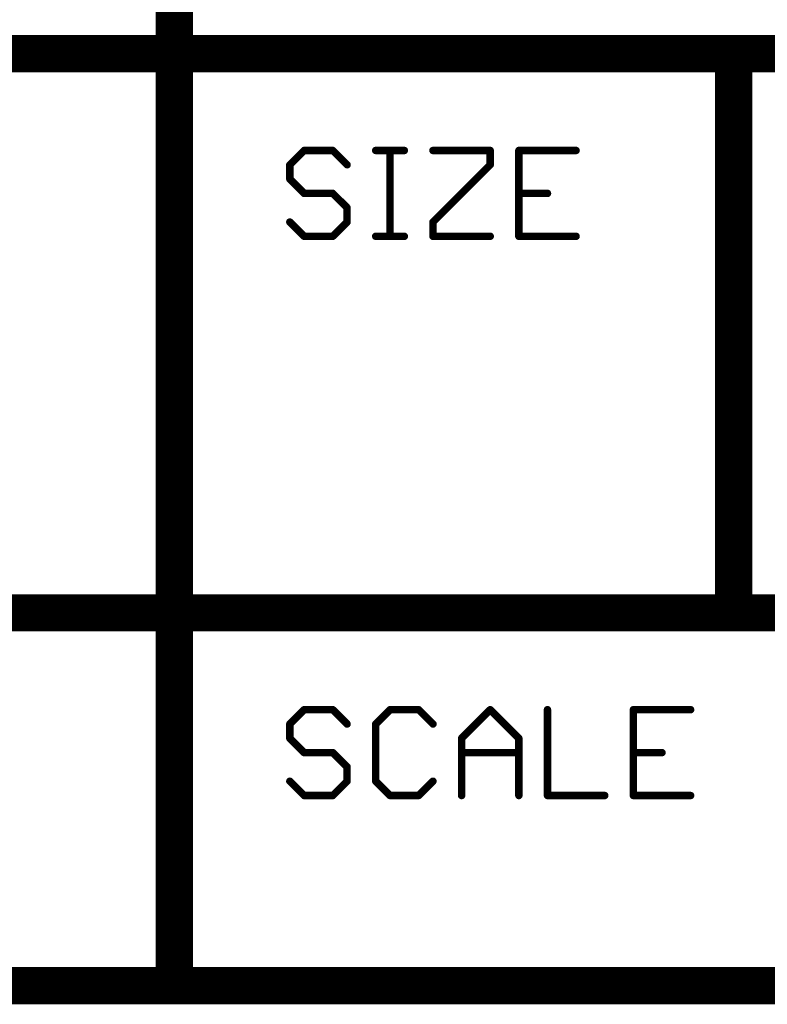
# Model space of a CAD drawing. Extents: x -1.6 to 9, y -2.8 to 5.2.
# Tile 53 of 197: x 6.262 to 6.663, y -2.81 to -2.282. Entities that reach past the tile are written whole.
import ezdxf

# ---------------------------------------------------------------- set-up
doc = ezdxf.new("R2010")
doc.units = 0
doc.layers.get('0').update_dxf_attribs({"linetype": 'CONTINUOUS'})
doc.layers.add('dfn6-15-57-c_document', color=1, linetype='CONTINUOUS')

# ---------------------------------------------------------------- blocks, each defined once
blk = doc.blocks.new('D31')
at = {"const_width": 0.005}
blk.add_lwpolyline([(-0.0025, 0, 1), (0.0025, 0, 1)], format="xyb", close=True, dxfattribs=at)
blk = doc.blocks.new('D32')
at = {"const_width": 0.001}
blk.add_lwpolyline([(-0.0005, 0, 1), (0.0005, 0, 1)], format="xyb", close=True, dxfattribs=at)
blk = doc.blocks.new('D33')
at = {"const_width": 0.01}
blk.add_lwpolyline([(-0.005, 0, 1), (0.005, 0, 1)], format="xyb", close=True, dxfattribs=at)
blk = doc.blocks.new('D34')
at = {"const_width": 0.002}
blk.add_lwpolyline([(-0.001, 0, 1), (0.001, 0, 1)], format="xyb", close=True, dxfattribs=at)

msp = doc.modelspace()

# ---------------------------------------------------------------- linework, layer by layer
at = {"layer": 'dfn6-15-57-c_document', "color": 1}
for points, const_width in [([(6.345, -2.3), (6.345, -2)], 0.02), ([(4.545, -2.3), (6.345, -2.3)], 0.02), ([(6.345, -2.3), (6.645, -2.3)], 0.02), ([(6.345, -2.6), (6.345, -2.3)], 0.02), ([(6.345, -2.295), (6.345, -2.295)], 0.01), ([(6.345, -2.295), (6.345, -2.295)], 0.01), ([(6.645, -2.3), (7.045, -2.3)], 0.02), ([(6.645, -2.6), (6.645, -2.3)], 0.02), ([(6.645, -2.295), (6.645, -2.295)], 0.01), ([(6.645, -2.295), (6.645, -2.295)], 0.01), ([(6.34, -2.3), (6.34, -2.3)], 0.01), ([(6.34, -2.3), (6.34, -2.3)], 0.01), ([(6.35, -2.3), (6.35, -2.3)], 0.01), ([(6.35, -2.3), (6.35, -2.3)], 0.01), ([(6.65, -2.3), (6.65, -2.3)], 0.01), ([(6.65, -2.3), (6.65, -2.3)], 0.01), ([(6.345, -2.305), (6.345, -2.305)], 0.01), ([(6.345, -2.305), (6.345, -2.305)], 0.01), ([(6.645, -2.305), (6.645, -2.305)], 0.01), ([(6.645, -2.305), (6.645, -2.305)], 0.01), ([(6.407, -2.359634), (6.414673, -2.351961)], 0.004), ([(6.414673, -2.351961), (6.43002, -2.351961)], 0.004), ([(6.414673, -2.350961), (6.414673, -2.350961)], 0.002), ([(6.414673, -2.350961), (6.414673, -2.350961)], 0.002), ([(6.43002, -2.351961), (6.437693, -2.359634)], 0.004), ([(6.430727, -2.351254), (6.430727, -2.351254)], 0.002), ([(6.430727, -2.351254), (6.430727, -2.351254)], 0.002), ([(6.453039, -2.351961), (6.468386, -2.351961)], 0.004), ([(6.453039, -2.350961), (6.453039, -2.350961)], 0.002), ([(6.453039, -2.350961), (6.453039, -2.350961)], 0.002), ([(6.460712, -2.398), (6.460712, -2.351961)], 0.004), ([(6.483732, -2.351961), (6.514425, -2.351961)], 0.004), ([(6.483732, -2.350961), (6.483732, -2.350961)], 0.002), ([(6.483732, -2.350961), (6.483732, -2.350961)], 0.002), ([(6.514425, -2.359634), (6.514425, -2.351961)], 0.004), ([(6.529771, -2.351961), (6.560464, -2.351961)], 0.004), ([(6.529771, -2.398), (6.529771, -2.351961)], 0.004), ([(6.529771, -2.350961), (6.529771, -2.350961)], 0.002), ([(6.529771, -2.350961), (6.529771, -2.350961)], 0.002), ([(6.41538, -2.352668), (6.41538, -2.352668)], 0.002), ([(6.41538, -2.352668), (6.41538, -2.352668)], 0.002), ([(6.43002, -2.352961), (6.43002, -2.352961)], 0.002), ([(6.43002, -2.352961), (6.43002, -2.352961)], 0.002), ([(6.461712, -2.351961), (6.461712, -2.351961)], 0.002), ([(6.461712, -2.351961), (6.461712, -2.351961)], 0.002), ([(6.468386, -2.352961), (6.468386, -2.352961)], 0.002), ([(6.468386, -2.352961), (6.468386, -2.352961)], 0.002), ([(6.514425, -2.352961), (6.514425, -2.352961)], 0.002), ([(6.514425, -2.352961), (6.514425, -2.352961)], 0.002), ([(6.515425, -2.351961), (6.515425, -2.351961)], 0.002), ([(6.515425, -2.351961), (6.515425, -2.351961)], 0.002), ([(6.530771, -2.351961), (6.530771, -2.351961)], 0.002), ([(6.530771, -2.351961), (6.530771, -2.351961)], 0.002), ([(6.560464, -2.352961), (6.560464, -2.352961)], 0.002), ([(6.560464, -2.352961), (6.560464, -2.352961)], 0.002), ([(6.407, -2.367307), (6.407, -2.359634)], 0.004), ([(6.406293, -2.358927), (6.406293, -2.358927)], 0.002), ([(6.406293, -2.358927), (6.406293, -2.358927)], 0.002), ([(6.408, -2.359634), (6.408, -2.359634)], 0.002), ([(6.408, -2.359634), (6.408, -2.359634)], 0.002), ([(6.436986, -2.360341), (6.436986, -2.360341)], 0.002), ([(6.436986, -2.360341), (6.436986, -2.360341)], 0.002), ([(6.483732, -2.390327), (6.514425, -2.359634)], 0.004), ([(6.513425, -2.359634), (6.513425, -2.359634)], 0.002), ([(6.513425, -2.359634), (6.513425, -2.359634)], 0.002), ([(6.515132, -2.360341), (6.515132, -2.360341)], 0.002), ([(6.515132, -2.360341), (6.515132, -2.360341)], 0.002), ([(6.407, -2.367307), (6.414673, -2.37498)], 0.004), ([(6.406, -2.367307), (6.406, -2.367307)], 0.002), ([(6.406, -2.367307), (6.406, -2.367307)], 0.002), ([(6.407707, -2.3666), (6.407707, -2.3666)], 0.002), ([(6.407707, -2.3666), (6.407707, -2.3666)], 0.002), ([(6.414673, -2.37498), (6.43002, -2.37498)], 0.004), ([(6.413966, -2.375688), (6.413966, -2.375688)], 0.002), ([(6.413966, -2.375688), (6.413966, -2.375688)], 0.002), ([(6.414673, -2.37398), (6.414673, -2.37398)], 0.002), ([(6.414673, -2.37398), (6.414673, -2.37398)], 0.002), ([(6.43002, -2.37498), (6.437693, -2.382654)], 0.004), ([(6.43002, -2.37598), (6.43002, -2.37598)], 0.002), ([(6.43002, -2.37598), (6.43002, -2.37598)], 0.002), ([(6.430727, -2.374273), (6.430727, -2.374273)], 0.002), ([(6.430727, -2.374273), (6.430727, -2.374273)], 0.002), ([(6.529771, -2.37498), (6.545118, -2.37498)], 0.004), ([(6.529771, -2.37398), (6.529771, -2.37398)], 0.002), ([(6.529771, -2.37398), (6.529771, -2.37398)], 0.002), ([(6.545118, -2.37598), (6.545118, -2.37598)], 0.002), ([(6.545118, -2.37598), (6.545118, -2.37598)], 0.002), ([(6.437693, -2.390327), (6.437693, -2.382654)], 0.004), ([(6.438693, -2.382654), (6.438693, -2.382654)], 0.002), ([(6.438693, -2.382654), (6.438693, -2.382654)], 0.002), ([(6.436986, -2.383361), (6.436986, -2.383361)], 0.002), ([(6.436986, -2.383361), (6.436986, -2.383361)], 0.002), ([(6.407, -2.390327), (6.414673, -2.398)], 0.004), ([(6.407707, -2.38962), (6.407707, -2.38962)], 0.002), ([(6.407707, -2.38962), (6.407707, -2.38962)], 0.002), ([(6.43002, -2.398), (6.437693, -2.390327)], 0.004), ([(6.436693, -2.390327), (6.436693, -2.390327)], 0.002), ([(6.436693, -2.390327), (6.436693, -2.390327)], 0.002), ([(6.4384, -2.391034), (6.4384, -2.391034)], 0.002), ([(6.4384, -2.391034), (6.4384, -2.391034)], 0.002), ([(6.483732, -2.398), (6.483732, -2.390327)], 0.004), ([(6.483025, -2.38962), (6.483025, -2.38962)], 0.002), ([(6.483025, -2.38962), (6.483025, -2.38962)], 0.002), ([(6.484732, -2.390327), (6.484732, -2.390327)], 0.002), ([(6.484732, -2.390327), (6.484732, -2.390327)], 0.002), ([(6.414673, -2.398), (6.43002, -2.398)], 0.004), ([(6.413966, -2.398707), (6.413966, -2.398707)], 0.002), ([(6.413966, -2.398707), (6.413966, -2.398707)], 0.002), ([(6.414673, -2.397), (6.414673, -2.397)], 0.002), ([(6.414673, -2.397), (6.414673, -2.397)], 0.002), ([(6.429312, -2.397293), (6.429312, -2.397293)], 0.002), ([(6.429312, -2.397293), (6.429312, -2.397293)], 0.002), ([(6.43002, -2.399), (6.43002, -2.399)], 0.002), ([(6.43002, -2.399), (6.43002, -2.399)], 0.002), ([(6.453039, -2.398), (6.468386, -2.398)], 0.004), ([(6.453039, -2.397), (6.453039, -2.397)], 0.002), ([(6.453039, -2.397), (6.453039, -2.397)], 0.002), ([(6.459712, -2.398), (6.459712, -2.398)], 0.002), ([(6.459712, -2.398), (6.459712, -2.398)], 0.002), ([(6.468386, -2.399), (6.468386, -2.399)], 0.002), ([(6.468386, -2.399), (6.468386, -2.399)], 0.002), ([(6.483732, -2.398), (6.514425, -2.398)], 0.004), ([(6.482732, -2.398), (6.482732, -2.398)], 0.002), ([(6.482732, -2.398), (6.482732, -2.398)], 0.002), ([(6.483732, -2.397), (6.483732, -2.397)], 0.002), ([(6.483732, -2.397), (6.483732, -2.397)], 0.002), ([(6.514425, -2.399), (6.514425, -2.399)], 0.002), ([(6.514425, -2.399), (6.514425, -2.399)], 0.002), ([(6.529771, -2.398), (6.560464, -2.398)], 0.004), ([(6.528771, -2.398), (6.528771, -2.398)], 0.002), ([(6.528771, -2.398), (6.528771, -2.398)], 0.002), ([(6.529771, -2.397), (6.529771, -2.397)], 0.002), ([(6.529771, -2.397), (6.529771, -2.397)], 0.002), ([(6.560464, -2.399), (6.560464, -2.399)], 0.002), ([(6.560464, -2.399), (6.560464, -2.399)], 0.002), ([(4.565, -2.6), (6.345, -2.6)], 0.02), ([(6.345, -2.6), (6.645, -2.6)], 0.02), ([(6.345, -2.8), (6.345, -2.6)], 0.02), ([(6.345, -2.595), (6.345, -2.595)], 0.01), ([(6.345, -2.595), (6.345, -2.595)], 0.01), ([(6.645, -2.6), (7.045, -2.6)], 0.02), ([(6.645, -2.595), (6.645, -2.595)], 0.01), ([(6.645, -2.595), (6.645, -2.595)], 0.01), ([(6.34, -2.6), (6.34, -2.6)], 0.01), ([(6.34, -2.6), (6.34, -2.6)], 0.01), ([(6.35, -2.6), (6.35, -2.6)], 0.01), ([(6.35, -2.6), (6.35, -2.6)], 0.01), ([(6.64, -2.6), (6.64, -2.6)], 0.01), ([(6.64, -2.6), (6.64, -2.6)], 0.01), ([(6.345, -2.605), (6.345, -2.605)], 0.01), ([(6.345, -2.605), (6.345, -2.605)], 0.01), ([(6.645, -2.605), (6.645, -2.605)], 0.01), ([(6.645, -2.605), (6.645, -2.605)], 0.01), ([(6.407, -2.659634), (6.414673, -2.651961)], 0.004), ([(6.414673, -2.651961), (6.43002, -2.651961)], 0.004), ([(6.414673, -2.650961), (6.414673, -2.650961)], 0.002), ([(6.414673, -2.650961), (6.414673, -2.650961)], 0.002), ([(6.43002, -2.651961), (6.437693, -2.659634)], 0.004), ([(6.430727, -2.651254), (6.430727, -2.651254)], 0.002), ([(6.430727, -2.651254), (6.430727, -2.651254)], 0.002), ([(6.453039, -2.659634), (6.460712, -2.651961)], 0.004), ([(6.460712, -2.651961), (6.476059, -2.651961)], 0.004), ([(6.460712, -2.650961), (6.460712, -2.650961)], 0.002), ([(6.460712, -2.650961), (6.460712, -2.650961)], 0.002), ([(6.476059, -2.651961), (6.483732, -2.659634)], 0.004), ([(6.476766, -2.651254), (6.476766, -2.651254)], 0.002), ([(6.476766, -2.651254), (6.476766, -2.651254)], 0.002), ([(6.499078, -2.667307), (6.514425, -2.651961)], 0.004), ([(6.514425, -2.651961), (6.529771, -2.667307)], 0.004), ([(6.515132, -2.651254), (6.515132, -2.651254)], 0.002), ([(6.515132, -2.651254), (6.515132, -2.651254)], 0.002), ([(6.545118, -2.698), (6.545118, -2.651961)], 0.004), ([(6.546118, -2.651961), (6.546118, -2.651961)], 0.002), ([(6.546118, -2.651961), (6.546118, -2.651961)], 0.002), ([(6.591157, -2.651961), (6.62185, -2.651961)], 0.004), ([(6.591157, -2.698), (6.591157, -2.651961)], 0.004), ([(6.591157, -2.650961), (6.591157, -2.650961)], 0.002), ([(6.591157, -2.650961), (6.591157, -2.650961)], 0.002), ([(6.592157, -2.651961), (6.592157, -2.651961)], 0.002), ([(6.592157, -2.651961), (6.592157, -2.651961)], 0.002), ([(6.41538, -2.652668), (6.41538, -2.652668)], 0.002), ([(6.41538, -2.652668), (6.41538, -2.652668)], 0.002), ([(6.43002, -2.652961), (6.43002, -2.652961)], 0.002), ([(6.43002, -2.652961), (6.43002, -2.652961)], 0.002), ([(6.461419, -2.652668), (6.461419, -2.652668)], 0.002), ([(6.461419, -2.652668), (6.461419, -2.652668)], 0.002), ([(6.476059, -2.652961), (6.476059, -2.652961)], 0.002), ([(6.476059, -2.652961), (6.476059, -2.652961)], 0.002), ([(6.515132, -2.652668), (6.515132, -2.652668)], 0.002), ([(6.515132, -2.652668), (6.515132, -2.652668)], 0.002), ([(6.62185, -2.652961), (6.62185, -2.652961)], 0.002), ([(6.62185, -2.652961), (6.62185, -2.652961)], 0.002), ([(6.407, -2.667307), (6.407, -2.659634)], 0.004), ([(6.406293, -2.658927), (6.406293, -2.658927)], 0.002), ([(6.406293, -2.658927), (6.406293, -2.658927)], 0.002), ([(6.408, -2.659634), (6.408, -2.659634)], 0.002), ([(6.408, -2.659634), (6.408, -2.659634)], 0.002), ([(6.436986, -2.660341), (6.436986, -2.660341)], 0.002), ([(6.436986, -2.660341), (6.436986, -2.660341)], 0.002), ([(6.453039, -2.690327), (6.453039, -2.659634)], 0.004), ([(6.452332, -2.658927), (6.452332, -2.658927)], 0.002), ([(6.452332, -2.658927), (6.452332, -2.658927)], 0.002), ([(6.454039, -2.659634), (6.454039, -2.659634)], 0.002), ([(6.454039, -2.659634), (6.454039, -2.659634)], 0.002), ([(6.483025, -2.660341), (6.483025, -2.660341)], 0.002), ([(6.483025, -2.660341), (6.483025, -2.660341)], 0.002), ([(6.407, -2.667307), (6.414673, -2.67498)], 0.004), ([(6.406, -2.667307), (6.406, -2.667307)], 0.002), ([(6.406, -2.667307), (6.406, -2.667307)], 0.002), ([(6.407707, -2.6666), (6.407707, -2.6666)], 0.002), ([(6.407707, -2.6666), (6.407707, -2.6666)], 0.002), ([(6.499078, -2.698), (6.499078, -2.667307)], 0.004), ([(6.498371, -2.6666), (6.498371, -2.6666)], 0.002), ([(6.498371, -2.6666), (6.498371, -2.6666)], 0.002), ([(6.500078, -2.667307), (6.500078, -2.667307)], 0.002), ([(6.500078, -2.667307), (6.500078, -2.667307)], 0.002), ([(6.529771, -2.698), (6.529771, -2.667307)], 0.004), ([(6.529064, -2.668014), (6.529064, -2.668014)], 0.002), ([(6.529064, -2.668014), (6.529064, -2.668014)], 0.002), ([(6.530771, -2.667307), (6.530771, -2.667307)], 0.002), ([(6.530771, -2.667307), (6.530771, -2.667307)], 0.002), ([(6.414673, -2.67498), (6.43002, -2.67498)], 0.004), ([(6.413966, -2.675688), (6.413966, -2.675688)], 0.002), ([(6.413966, -2.675688), (6.413966, -2.675688)], 0.002), ([(6.414673, -2.67398), (6.414673, -2.67398)], 0.002), ([(6.414673, -2.67398), (6.414673, -2.67398)], 0.002), ([(6.43002, -2.67498), (6.437693, -2.682654)], 0.004), ([(6.43002, -2.67598), (6.43002, -2.67598)], 0.002), ([(6.43002, -2.67598), (6.43002, -2.67598)], 0.002), ([(6.430727, -2.674273), (6.430727, -2.674273)], 0.002), ([(6.430727, -2.674273), (6.430727, -2.674273)], 0.002), ([(6.499078, -2.67498), (6.529771, -2.67498)], 0.004), ([(6.499078, -2.67398), (6.499078, -2.67398)], 0.002), ([(6.499078, -2.67398), (6.499078, -2.67398)], 0.002), ([(6.529771, -2.67598), (6.529771, -2.67598)], 0.002), ([(6.529771, -2.67598), (6.529771, -2.67598)], 0.002), ([(6.591157, -2.67498), (6.606503, -2.67498)], 0.004), ([(6.591157, -2.67398), (6.591157, -2.67398)], 0.002), ([(6.591157, -2.67398), (6.591157, -2.67398)], 0.002), ([(6.606503, -2.67598), (6.606503, -2.67598)], 0.002), ([(6.606503, -2.67598), (6.606503, -2.67598)], 0.002), ([(6.437693, -2.690327), (6.437693, -2.682654)], 0.004), ([(6.436986, -2.683361), (6.436986, -2.683361)], 0.002), ([(6.436986, -2.683361), (6.436986, -2.683361)], 0.002), ([(6.438693, -2.682654), (6.438693, -2.682654)], 0.002), ([(6.438693, -2.682654), (6.438693, -2.682654)], 0.002), ([(6.407, -2.690327), (6.414673, -2.698)], 0.004), ([(6.43002, -2.698), (6.437693, -2.690327)], 0.004), ([(6.453039, -2.690327), (6.460712, -2.698)], 0.004), ([(6.476059, -2.698), (6.483732, -2.690327)], 0.004), ([(6.407707, -2.68962), (6.407707, -2.68962)], 0.002), ([(6.407707, -2.68962), (6.407707, -2.68962)], 0.002), ([(6.436693, -2.690327), (6.436693, -2.690327)], 0.002), ([(6.436693, -2.690327), (6.436693, -2.690327)], 0.002), ([(6.4384, -2.691034), (6.4384, -2.691034)], 0.002), ([(6.4384, -2.691034), (6.4384, -2.691034)], 0.002), ([(6.452039, -2.690327), (6.452039, -2.690327)], 0.002), ([(6.452039, -2.690327), (6.452039, -2.690327)], 0.002), ([(6.453746, -2.68962), (6.453746, -2.68962)], 0.002), ([(6.453746, -2.68962), (6.453746, -2.68962)], 0.002), ([(6.484439, -2.691034), (6.484439, -2.691034)], 0.002), ([(6.484439, -2.691034), (6.484439, -2.691034)], 0.002), ([(6.414673, -2.698), (6.43002, -2.698)], 0.004), ([(6.413966, -2.698707), (6.413966, -2.698707)], 0.002), ([(6.413966, -2.698707), (6.413966, -2.698707)], 0.002), ([(6.414673, -2.697), (6.414673, -2.697)], 0.002), ([(6.414673, -2.697), (6.414673, -2.697)], 0.002), ([(6.429312, -2.697293), (6.429312, -2.697293)], 0.002), ([(6.429312, -2.697293), (6.429312, -2.697293)], 0.002), ([(6.43002, -2.699), (6.43002, -2.699)], 0.002), ([(6.43002, -2.699), (6.43002, -2.699)], 0.002), ([(6.460712, -2.698), (6.476059, -2.698)], 0.004), ([(6.460005, -2.698707), (6.460005, -2.698707)], 0.002), ([(6.460005, -2.698707), (6.460005, -2.698707)], 0.002), ([(6.460712, -2.697), (6.460712, -2.697)], 0.002), ([(6.460712, -2.697), (6.460712, -2.697)], 0.002), ([(6.475352, -2.697293), (6.475352, -2.697293)], 0.002), ([(6.475352, -2.697293), (6.475352, -2.697293)], 0.002), ([(6.476059, -2.699), (6.476059, -2.699)], 0.002), ([(6.476059, -2.699), (6.476059, -2.699)], 0.002), ([(6.498078, -2.698), (6.498078, -2.698)], 0.002), ([(6.498078, -2.698), (6.498078, -2.698)], 0.002), ([(6.528771, -2.698), (6.528771, -2.698)], 0.002), ([(6.528771, -2.698), (6.528771, -2.698)], 0.002), ([(6.545118, -2.698), (6.575811, -2.698)], 0.004), ([(6.544118, -2.698), (6.544118, -2.698)], 0.002), ([(6.544118, -2.698), (6.544118, -2.698)], 0.002), ([(6.545118, -2.697), (6.545118, -2.697)], 0.002), ([(6.545118, -2.697), (6.545118, -2.697)], 0.002), ([(6.575811, -2.699), (6.575811, -2.699)], 0.002), ([(6.575811, -2.699), (6.575811, -2.699)], 0.002), ([(6.591157, -2.698), (6.62185, -2.698)], 0.004), ([(6.590157, -2.698), (6.590157, -2.698)], 0.002), ([(6.590157, -2.698), (6.590157, -2.698)], 0.002), ([(6.591157, -2.697), (6.591157, -2.697)], 0.002), ([(6.591157, -2.697), (6.591157, -2.697)], 0.002), ([(6.62185, -2.699), (6.62185, -2.699)], 0.002), ([(6.62185, -2.699), (6.62185, -2.699)], 0.002), ([(4.545, -2.8), (6.345, -2.8)], 0.02), ([(6.345, -2.8), (7.045, -2.8)], 0.02), ([(6.345, -2.795), (6.345, -2.795)], 0.01), ([(6.345, -2.795), (6.345, -2.795)], 0.01), ([(6.34, -2.8), (6.34, -2.8)], 0.01), ([(6.34, -2.8), (6.34, -2.8)], 0.01), ([(6.345, -2.805), (6.345, -2.805)], 0.01), ([(6.345, -2.805), (6.345, -2.805)], 0.01)]:
    msp.add_lwpolyline(points, dxfattribs=dict(at, const_width=const_width))
for points, const_width in [([(6.345, -2.295, 1), (6.345, -2.305)], 0.01), ([(6.35, -2.3, 1), (6.34, -2.3)], 0.01), ([(6.345, -2.305, 1), (6.345, -2.295)], 0.01), ([(6.65, -2.3, 1), (6.64, -2.3)], 0.01), ([(6.645, -2.295, 1), (6.645, -2.305)], 0.01), ([(6.645, -2.305, 1), (6.645, -2.295)], 0.01), ([(6.34, -2.3, 1), (6.35, -2.3)], 0.01), ([(6.414673, -2.350961, 1), (6.414673, -2.352961)], 0.002), ([(6.41538, -2.352668, 1), (6.413966, -2.351254)], 0.002), ([(6.430727, -2.351254, 1.000854), (6.429312, -2.352668)], 0.002), ([(6.43002, -2.352961, 1), (6.43002, -2.350961)], 0.002), ([(6.453039, -2.350961, 1), (6.453039, -2.352961)], 0.002), ([(6.461712, -2.351961, 1), (6.459712, -2.351961)], 0.002), ([(6.468386, -2.352961, 1), (6.468386, -2.350961)], 0.002), ([(6.483732, -2.350961, 1), (6.483732, -2.352961)], 0.002), ([(6.515425, -2.351961, 1), (6.513425, -2.351961)], 0.002), ([(6.514425, -2.352961, 1), (6.514425, -2.350961)], 0.002), ([(6.529771, -2.350961, 1), (6.529771, -2.352961)], 0.002), ([(6.530771, -2.351961, 1), (6.528771, -2.351961)], 0.002), ([(6.560464, -2.352961, 1), (6.560464, -2.350961)], 0.002), ([(6.408, -2.359634, 1), (6.406, -2.359634)], 0.002), ([(6.406293, -2.358927, 1), (6.407707, -2.360341)], 0.002), ([(6.436986, -2.360341, 1), (6.4384, -2.358927)], 0.002), ([(6.513425, -2.359634, 1), (6.515425, -2.359634)], 0.002), ([(6.515132, -2.360341, 1), (6.513718, -2.358927)], 0.002), ([(6.407707, -2.3666, 1), (6.406293, -2.368014)], 0.002), ([(6.406, -2.367307, 1), (6.408, -2.367307)], 0.002), ([(6.414673, -2.37398, 1), (6.414673, -2.37598)], 0.002), ([(6.413966, -2.375688, 0.999854), (6.41538, -2.374273)], 0.002), ([(6.430727, -2.374273, 1), (6.429312, -2.375688)], 0.002), ([(6.43002, -2.37598, 1), (6.43002, -2.37398)], 0.002), ([(6.529771, -2.37398, 1), (6.529771, -2.37598)], 0.002), ([(6.545118, -2.37598, 1), (6.545118, -2.37398)], 0.002), ([(6.438693, -2.382654, 1), (6.436693, -2.382654)], 0.002), ([(6.436986, -2.383361, 1), (6.4384, -2.381947)], 0.002), ([(6.407707, -2.38962, 1), (6.406293, -2.391034)], 0.002), ([(6.436693, -2.390327, 1), (6.438693, -2.390327)], 0.002), ([(6.4384, -2.391034, 1), (6.436986, -2.38962)], 0.002), ([(6.484732, -2.390327, 1), (6.482732, -2.390327)], 0.002), ([(6.483025, -2.38962, 1), (6.484439, -2.391034)], 0.002), ([(6.414673, -2.397, 1), (6.414673, -2.399)], 0.002), ([(6.413966, -2.398707, 1), (6.41538, -2.397293)], 0.002), ([(6.429312, -2.397293, 0.999854), (6.430727, -2.398707)], 0.002), ([(6.43002, -2.399, 1), (6.43002, -2.397)], 0.002), ([(6.453039, -2.397, 1), (6.453039, -2.399)], 0.002), ([(6.459712, -2.398, 1), (6.461712, -2.398)], 0.002), ([(6.468386, -2.399, 1), (6.468386, -2.397)], 0.002), ([(6.483732, -2.397, 1), (6.483732, -2.399)], 0.002), ([(6.482732, -2.398, 1), (6.484732, -2.398)], 0.002), ([(6.514425, -2.399, 1), (6.514425, -2.397)], 0.002), ([(6.529771, -2.397, 1), (6.529771, -2.399)], 0.002), ([(6.528771, -2.398, 1), (6.530771, -2.398)], 0.002), ([(6.560464, -2.399, 1), (6.560464, -2.397)], 0.002), ([(6.35, -2.6, 1), (6.34, -2.6)], 0.01), ([(6.345, -2.595, 1), (6.345, -2.605)], 0.01), ([(6.345, -2.605, 1), (6.345, -2.595)], 0.01), ([(6.645, -2.595, 1), (6.645, -2.605)], 0.01), ([(6.645, -2.605, 1), (6.645, -2.595)], 0.01), ([(6.34, -2.6, 1), (6.35, -2.6)], 0.01), ([(6.64, -2.6, 1), (6.65, -2.6)], 0.01), ([(6.414673, -2.650961, 1), (6.414673, -2.652961)], 0.002), ([(6.41538, -2.652668, 1), (6.413966, -2.651254)], 0.002), ([(6.430727, -2.651254, 1.000854), (6.429312, -2.652668)], 0.002), ([(6.43002, -2.652961, 1), (6.43002, -2.650961)], 0.002), ([(6.460712, -2.650961, 1), (6.460712, -2.652961)], 0.002), ([(6.461419, -2.652668, 1), (6.460005, -2.651254)], 0.002), ([(6.476766, -2.651254, 1), (6.475352, -2.652668)], 0.002), ([(6.476059, -2.652961, 1), (6.476059, -2.650961)], 0.002), ([(6.515132, -2.651254, 1), (6.513718, -2.652668)], 0.002), ([(6.515132, -2.652668, 1), (6.513718, -2.651254)], 0.002), ([(6.546118, -2.651961, 1), (6.544118, -2.651961)], 0.002), ([(6.591157, -2.650961, 1), (6.591157, -2.652961)], 0.002), ([(6.592157, -2.651961, 1), (6.590157, -2.651961)], 0.002), ([(6.62185, -2.652961, 1), (6.62185, -2.650961)], 0.002), ([(6.408, -2.659634, 1), (6.406, -2.659634)], 0.002), ([(6.406293, -2.658927, 1), (6.407707, -2.660341)], 0.002), ([(6.436986, -2.660341, 1), (6.4384, -2.658927)], 0.002), ([(6.454039, -2.659634, 1), (6.452039, -2.659634)], 0.002), ([(6.452332, -2.658927, 1), (6.453746, -2.660341)], 0.002), ([(6.483025, -2.660341, 1), (6.484439, -2.658927)], 0.002), ([(6.407707, -2.6666, 1), (6.406293, -2.668014)], 0.002), ([(6.406, -2.667307, 1), (6.408, -2.667307)], 0.002), ([(6.500078, -2.667307, 1), (6.498078, -2.667307)], 0.002), ([(6.498371, -2.6666, 0.999854), (6.499786, -2.668014)], 0.002), ([(6.530771, -2.667307, 1), (6.528771, -2.667307)], 0.002), ([(6.529064, -2.668014, 1), (6.530478, -2.6666)], 0.002), ([(6.414673, -2.67398, 1), (6.414673, -2.67598)], 0.002), ([(6.413966, -2.675688, 0.999854), (6.41538, -2.674273)], 0.002), ([(6.430727, -2.674273, 1), (6.429312, -2.675688)], 0.002), ([(6.43002, -2.67598, 1), (6.43002, -2.67398)], 0.002), ([(6.499078, -2.67398, 1), (6.499078, -2.67598)], 0.002), ([(6.529771, -2.67598, 1), (6.529771, -2.67398)], 0.002), ([(6.591157, -2.67398, 1), (6.591157, -2.67598)], 0.002), ([(6.606503, -2.67598, 1), (6.606503, -2.67398)], 0.002), ([(6.438693, -2.682654, 1), (6.436693, -2.682654)], 0.002), ([(6.436986, -2.683361, 1), (6.4384, -2.681947)], 0.002), ([(6.407707, -2.68962, 1), (6.406293, -2.691034)], 0.002), ([(6.4384, -2.691034, 1), (6.436986, -2.68962)], 0.002), ([(6.453746, -2.68962, 1), (6.452332, -2.691034)], 0.002), ([(6.484439, -2.691034, 1), (6.483025, -2.68962)], 0.002), ([(6.436693, -2.690327, 1), (6.438693, -2.690327)], 0.002), ([(6.452039, -2.690327, 1), (6.454039, -2.690327)], 0.002), ([(6.414673, -2.697, 1), (6.414673, -2.699)], 0.002), ([(6.413966, -2.698707, 1), (6.41538, -2.697293)], 0.002), ([(6.429312, -2.697293, 0.999854), (6.430727, -2.698707)], 0.002), ([(6.43002, -2.699, 1), (6.43002, -2.697)], 0.002), ([(6.460712, -2.697, 1), (6.460712, -2.699)], 0.002), ([(6.460005, -2.698707, 1), (6.461419, -2.697293)], 0.002), ([(6.475352, -2.697293, 1), (6.476766, -2.698707)], 0.002), ([(6.476059, -2.699, 1), (6.476059, -2.697)], 0.002), ([(6.498078, -2.698, 1), (6.500078, -2.698)], 0.002), ([(6.528771, -2.698, 1), (6.530771, -2.698)], 0.002), ([(6.545118, -2.697, 1), (6.545118, -2.699)], 0.002), ([(6.544118, -2.698, 1), (6.546118, -2.698)], 0.002), ([(6.575811, -2.699, 1), (6.575811, -2.697)], 0.002), ([(6.591157, -2.697, 1), (6.591157, -2.699)], 0.002), ([(6.590157, -2.698, 1), (6.592157, -2.698)], 0.002), ([(6.62185, -2.699, 1), (6.62185, -2.697)], 0.002), ([(6.345, -2.795, 1), (6.345, -2.805)], 0.01), ([(6.345, -2.805, 1), (6.345, -2.795)], 0.01), ([(6.34, -2.8, 1), (6.35, -2.8)], 0.01)]:
    msp.add_lwpolyline(points, format="xyb", dxfattribs=dict(at, const_width=const_width))

# ---------------------------------------------------------------- block references
at = {"layer": 'dfn6-15-57-c_document'}
for name, p in [('D33', (6.345, -2.3)), ('D33', (6.345, -2.3)), ('D33', (6.345, -2.3)), ('D31', (6.345, -2.295)), ('D31', (6.345, -2.295)), ('D31', (6.345, -2.295)), ('D31', (6.345, -2.295)), ('D33', (6.645, -2.3)), ('D33', (6.645, -2.3)), ('D33', (6.645, -2.3)), ('D31', (6.645, -2.295)), ('D31', (6.645, -2.295)), ('D31', (6.645, -2.295)), ('D31', (6.645, -2.295)), ('D31', (6.34, -2.3)), ('D31', (6.34, -2.3)), ('D31', (6.34, -2.3)), ('D31', (6.34, -2.3)), ('D31', (6.35, -2.3)), ('D31', (6.35, -2.3)), ('D31', (6.35, -2.3)), ('D31', (6.35, -2.3)), ('D31', (6.64, -2.3)), ('D31', (6.65, -2.3)), ('D31', (6.65, -2.3)), ('D31', (6.65, -2.3)), ('D31', (6.345, -2.305)), ('D31', (6.345, -2.305)), ('D31', (6.345, -2.305)), ('D31', (6.345, -2.305)), ('D31', (6.645, -2.305)), ('D31', (6.645, -2.305)), ('D31', (6.645, -2.305)), ('D31', (6.645, -2.305)), ('D34', (6.414673, -2.351961)), ('D34', (6.414673, -2.351961)), ('D32', (6.413966, -2.351254)), ('D32', (6.414673, -2.350961)), ('D32', (6.414673, -2.350961)), ('D32', (6.414673, -2.350961)), ('D34', (6.43002, -2.351961)), ('D34', (6.43002, -2.351961)), ('D32', (6.43002, -2.350961)), ('D32', (6.430727, -2.351254)), ('D32', (6.430727, -2.351254)), ('D32', (6.430727, -2.351254)), ('D34', (6.453039, -2.351961)), ('D32', (6.453039, -2.350961)), ('D32', (6.453039, -2.350961)), ('D32', (6.453039, -2.350961)), ('D34', (6.460712, -2.351961)), ('D34', (6.468386, -2.351961)), ('D32', (6.468386, -2.350961)), ('D34', (6.483732, -2.351961)), ('D32', (6.483732, -2.350961)), ('D32', (6.483732, -2.350961)), ('D32', (6.483732, -2.350961)), ('D34', (6.514425, -2.351961)), ('D34', (6.514425, -2.351961)), ('D32', (6.514425, -2.350961)), ('D34', (6.529771, -2.351961)), ('D34', (6.529771, -2.351961)), ('D32', (6.529771, -2.350961)), ('D32', (6.529771, -2.350961)), ('D32', (6.529771, -2.350961)), ('D34', (6.560464, -2.351961)), ('D32', (6.560464, -2.350961)), ('D32', (6.414673, -2.352961)), ('D32', (6.41538, -2.352668)), ('D32', (6.41538, -2.352668)), ('D32', (6.41538, -2.352668)), ('D32', (6.429312, -2.352668)), ('D32', (6.43002, -2.352961)), ('D32', (6.43002, -2.352961)), ('D32', (6.43002, -2.352961)), ('D32', (6.453039, -2.352961)), ('D32', (6.459712, -2.351961)), ('D32', (6.461712, -2.351961)), ('D32', (6.461712, -2.351961)), ('D32', (6.461712, -2.351961)), ('D32', (6.468386, -2.352961)), ('D32', (6.468386, -2.352961)), ('D32', (6.468386, -2.352961)), ('D32', (6.483732, -2.352961)), ('D32', (6.513425, -2.351961)), ('D32', (6.514425, -2.352961)), ('D32', (6.514425, -2.352961)), ('D32', (6.514425, -2.352961)), ('D32', (6.515425, -2.351961)), ('D32', (6.515425, -2.351961)), ('D32', (6.515425, -2.351961)), ('D32', (6.528771, -2.351961)), ('D32', (6.529771, -2.352961)), ('D32', (6.530771, -2.351961)), ('D32', (6.530771, -2.351961)), ('D32', (6.530771, -2.351961)), ('D32', (6.560464, -2.352961)), ('D32', (6.560464, -2.352961)), ('D32', (6.560464, -2.352961)), ('D34', (6.407, -2.359634)), ('D34', (6.407, -2.359634)), ('D32', (6.406, -2.359634)), ('D32', (6.406293, -2.358927)), ('D32', (6.406293, -2.358927)), ('D32', (6.406293, -2.358927)), ('D32', (6.407707, -2.360341)), ('D32', (6.408, -2.359634)), ('D32', (6.408, -2.359634)), ('D32', (6.408, -2.359634)), ('D34', (6.437693, -2.359634)), ('D32', (6.436986, -2.360341)), ('D32', (6.436986, -2.360341)), ('D32', (6.436986, -2.360341)), ('D32', (6.4384, -2.358927)), ('D34', (6.514425, -2.359634)), ('D34', (6.514425, -2.359634)), ('D32', (6.513425, -2.359634)), ('D32', (6.513425, -2.359634)), ('D32', (6.513425, -2.359634)), ('D32', (6.513718, -2.358927)), ('D32', (6.515132, -2.360341)), ('D32', (6.515132, -2.360341)), ('D32', (6.515132, -2.360341)), ('D32', (6.515425, -2.359634)), ('D34', (6.407, -2.367307)), ('D34', (6.407, -2.367307)), ('D32', (6.406, -2.367307)), ('D32', (6.406, -2.367307)), ('D32', (6.406, -2.367307)), ('D32', (6.407707, -2.3666)), ('D32', (6.407707, -2.3666)), ('D32', (6.407707, -2.3666)), ('D32', (6.408, -2.367307)), ('D32', (6.406293, -2.368014)), ('D34', (6.414673, -2.37498)), ('D32', (6.413966, -2.375688)), ('D32', (6.413966, -2.375688)), ('D32', (6.413966, -2.375688)), ('D32', (6.414673, -2.37398)), ('D32', (6.414673, -2.37398)), ('D32', (6.414673, -2.37398)), ('D32', (6.414673, -2.37598)), ('D32', (6.41538, -2.374273)), ('D34', (6.43002, -2.37498)), ('D34', (6.43002, -2.37498)), ('D32', (6.429312, -2.375688)), ('D32', (6.43002, -2.37398)), ('D32', (6.43002, -2.37598)), ('D32', (6.43002, -2.37598)), ('D32', (6.43002, -2.37598)), ('D32', (6.430727, -2.374273)), ('D32', (6.430727, -2.374273)), ('D32', (6.430727, -2.374273)), ('D34', (6.529771, -2.37498)), ('D32', (6.529771, -2.37398)), ('D32', (6.529771, -2.37398)), ('D32', (6.529771, -2.37398)), ('D32', (6.529771, -2.37598)), ('D34', (6.545118, -2.37498)), ('D32', (6.545118, -2.37398)), ('D32', (6.545118, -2.37598)), ('D32', (6.545118, -2.37598)), ('D32', (6.545118, -2.37598)), ('D34', (6.437693, -2.382654)), ('D34', (6.437693, -2.382654)), ('D32', (6.436693, -2.382654)), ('D32', (6.4384, -2.381947)), ('D32', (6.438693, -2.382654)), ('D32', (6.438693, -2.382654)), ('D32', (6.438693, -2.382654)), ('D32', (6.436986, -2.383361)), ('D32', (6.436986, -2.383361)), ('D32', (6.436986, -2.383361)), ('D34', (6.407, -2.390327)), ('D32', (6.406293, -2.391034)), ('D32', (6.407707, -2.38962)), ('D32', (6.407707, -2.38962)), ('D32', (6.407707, -2.38962)), ('D34', (6.437693, -2.390327)), ('D34', (6.437693, -2.390327)), ('D32', (6.436693, -2.390327)), ('D32', (6.436693, -2.390327)), ('D32', (6.436693, -2.390327)), ('D32', (6.436986, -2.38962)), ('D32', (6.4384, -2.391034)), ('D32', (6.4384, -2.391034)), ('D32', (6.4384, -2.391034)), ('D32', (6.438693, -2.390327)), ('D34', (6.483732, -2.390327)), ('D34', (6.483732, -2.390327)), ('D32', (6.482732, -2.390327)), ('D32', (6.483025, -2.38962)), ('D32', (6.483025, -2.38962)), ('D32', (6.483025, -2.38962)), ('D32', (6.484439, -2.391034)), ('D32', (6.484732, -2.390327)), ('D32', (6.484732, -2.390327)), ('D32', (6.484732, -2.390327)), ('D34', (6.414673, -2.398)), ('D34', (6.414673, -2.398)), ('D32', (6.413966, -2.398707)), ('D32', (6.413966, -2.398707)), ('D32', (6.413966, -2.398707)), ('D32', (6.414673, -2.397)), ('D32', (6.414673, -2.397)), ('D32', (6.414673, -2.397)), ('D32', (6.414673, -2.399)), ('D32', (6.41538, -2.397293)), ('D34', (6.43002, -2.398)), ('D34', (6.43002, -2.398)), ('D32', (6.429312, -2.397293)), ('D32', (6.429312, -2.397293)), ('D32', (6.429312, -2.397293)), ('D32', (6.43002, -2.397)), ('D32', (6.43002, -2.399)), ('D32', (6.43002, -2.399)), ('D32', (6.43002, -2.399)), ('D32', (6.430727, -2.398707)), ('D34', (6.453039, -2.398)), ('D32', (6.453039, -2.397)), ('D32', (6.453039, -2.397)), ('D32', (6.453039, -2.397)), ('D32', (6.453039, -2.399)), ('D34', (6.460712, -2.398)), ('D32', (6.459712, -2.398)), ('D32', (6.459712, -2.398)), ('D32', (6.459712, -2.398)), ('D32', (6.461712, -2.398)), ('D34', (6.468386, -2.398)), ('D32', (6.468386, -2.397)), ('D32', (6.468386, -2.399)), ('D32', (6.468386, -2.399)), ('D32', (6.468386, -2.399)), ('D34', (6.483732, -2.398)), ('D34', (6.483732, -2.398)), ('D32', (6.482732, -2.398)), ('D32', (6.482732, -2.398)), ('D32', (6.482732, -2.398)), ('D32', (6.483732, -2.397)), ('D32', (6.483732, -2.397)), ('D32', (6.483732, -2.397)), ('D32', (6.483732, -2.399)), ('D32', (6.484732, -2.398)), ('D34', (6.514425, -2.398)), ('D32', (6.514425, -2.397)), ('D32', (6.514425, -2.399)), ('D32', (6.514425, -2.399)), ('D32', (6.514425, -2.399)), ('D34', (6.529771, -2.398)), ('D34', (6.529771, -2.398)), ('D32', (6.528771, -2.398)), ('D32', (6.528771, -2.398)), ('D32', (6.528771, -2.398)), ('D32', (6.529771, -2.397)), ('D32', (6.529771, -2.397)), ('D32', (6.529771, -2.397)), ('D32', (6.529771, -2.399)), ('D32', (6.530771, -2.398)), ('D34', (6.560464, -2.398)), ('D32', (6.560464, -2.397)), ('D32', (6.560464, -2.399)), ('D32', (6.560464, -2.399)), ('D32', (6.560464, -2.399)), ('D33', (6.345, -2.6)), ('D33', (6.345, -2.6)), ('D33', (6.345, -2.6)), ('D33', (6.345, -2.6)), ('D31', (6.345, -2.595)), ('D31', (6.345, -2.595)), ('D31', (6.345, -2.595)), ('D31', (6.345, -2.595)), ('D33', (6.645, -2.6)), ('D33', (6.645, -2.6)), ('D33', (6.645, -2.6)), ('D31', (6.645, -2.595)), ('D31', (6.645, -2.595)), ('D31', (6.645, -2.595)), ('D31', (6.645, -2.595)), ('D31', (6.34, -2.6)), ('D31', (6.34, -2.6)), ('D31', (6.34, -2.6)), ('D31', (6.34, -2.6)), ('D31', (6.35, -2.6)), ('D31', (6.35, -2.6)), ('D31', (6.35, -2.6)), ('D31', (6.35, -2.6)), ('D31', (6.64, -2.6)), ('D31', (6.64, -2.6)), ('D31', (6.64, -2.6)), ('D31', (6.65, -2.6)), ('D31', (6.345, -2.605)), ('D31', (6.345, -2.605)), ('D31', (6.345, -2.605)), ('D31', (6.345, -2.605)), ('D31', (6.645, -2.605)), ('D31', (6.645, -2.605)), ('D31', (6.645, -2.605)), ('D31', (6.645, -2.605)), ('D34', (6.414673, -2.651961)), ('D34', (6.414673, -2.651961)), ('D32', (6.413966, -2.651254)), ('D32', (6.414673, -2.650961)), ('D32', (6.414673, -2.650961)), ('D32', (6.414673, -2.650961)), ('D34', (6.43002, -2.651961)), ('D34', (6.43002, -2.651961)), ('D32', (6.43002, -2.650961)), ('D32', (6.430727, -2.651254)), ('D32', (6.430727, -2.651254)), ('D32', (6.430727, -2.651254)), ('D34', (6.460712, -2.651961)), ('D34', (6.460712, -2.651961)), ('D32', (6.460005, -2.651254)), ('D32', (6.460712, -2.650961)), ('D32', (6.460712, -2.650961)), ('D32', (6.460712, -2.650961)), ('D34', (6.476059, -2.651961)), ('D34', (6.476059, -2.651961)), ('D32', (6.476059, -2.650961)), ('D32', (6.476766, -2.651254)), ('D32', (6.476766, -2.651254)), ('D32', (6.476766, -2.651254)), ('D34', (6.514425, -2.651961)), ('D32', (6.513718, -2.651254)), ('D32', (6.515132, -2.651254)), ('D32', (6.515132, -2.651254)), ('D32', (6.515132, -2.651254)), ('D34', (6.545118, -2.651961)), ('D32', (6.544118, -2.651961)), ('D32', (6.546118, -2.651961)), ('D32', (6.546118, -2.651961)), ('D32', (6.546118, -2.651961)), ('D34', (6.591157, -2.651961)), ('D34', (6.591157, -2.651961)), ('D32', (6.590157, -2.651961)), ('D32', (6.591157, -2.650961)), ('D32', (6.591157, -2.650961)), ('D32', (6.591157, -2.650961)), ('D32', (6.592157, -2.651961)), ('D32', (6.592157, -2.651961)), ('D32', (6.592157, -2.651961)), ('D34', (6.62185, -2.651961)), ('D32', (6.62185, -2.650961)), ('D32', (6.414673, -2.652961)), ('D32', (6.41538, -2.652668)), ('D32', (6.41538, -2.652668)), ('D32', (6.41538, -2.652668)), ('D32', (6.429312, -2.652668)), ('D32', (6.43002, -2.652961)), ('D32', (6.43002, -2.652961)), ('D32', (6.43002, -2.652961)), ('D32', (6.460712, -2.652961)), ('D32', (6.461419, -2.652668)), ('D32', (6.461419, -2.652668)), ('D32', (6.461419, -2.652668)), ('D32', (6.475352, -2.652668)), ('D32', (6.476059, -2.652961)), ('D32', (6.476059, -2.652961)), ('D32', (6.476059, -2.652961)), ('D32', (6.513718, -2.652668)), ('D32', (6.515132, -2.652668)), ('D32', (6.515132, -2.652668)), ('D32', (6.515132, -2.652668)), ('D32', (6.591157, -2.652961)), ('D32', (6.62185, -2.652961)), ('D32', (6.62185, -2.652961)), ('D32', (6.62185, -2.652961)), ('D34', (6.407, -2.659634)), ('D34', (6.407, -2.659634)), ('D32', (6.406, -2.659634)), ('D32', (6.406293, -2.658927)), ('D32', (6.406293, -2.658927)), ('D32', (6.406293, -2.658927)), ('D32', (6.407707, -2.660341)), ('D32', (6.408, -2.659634)), ('D32', (6.408, -2.659634)), ('D32', (6.408, -2.659634)), ('D34', (6.437693, -2.659634)), ('D32', (6.436986, -2.660341)), ('D32', (6.436986, -2.660341)), ('D32', (6.436986, -2.660341)), ('D32', (6.4384, -2.658927)), ('D34', (6.453039, -2.659634)), ('D34', (6.453039, -2.659634)), ('D32', (6.452039, -2.659634)), ('D32', (6.452332, -2.658927)), ('D32', (6.452332, -2.658927)), ('D32', (6.452332, -2.658927)), ('D32', (6.453746, -2.660341)), ('D32', (6.454039, -2.659634)), ('D32', (6.454039, -2.659634)), ('D32', (6.454039, -2.659634)), ('D34', (6.483732, -2.659634)), ('D32', (6.483025, -2.660341)), ('D32', (6.483025, -2.660341)), ('D32', (6.483025, -2.660341)), ('D32', (6.484439, -2.658927)), ('D34', (6.407, -2.667307)), ('D34', (6.407, -2.667307)), ('D32', (6.406, -2.667307)), ('D32', (6.406, -2.667307)), ('D32', (6.406, -2.667307)), ('D32', (6.406293, -2.668014)), ('D32', (6.407707, -2.6666)), ('D32', (6.407707, -2.6666)), ('D32', (6.407707, -2.6666)), ('D32', (6.408, -2.667307)), ('D34', (6.499078, -2.667307)), ('D34', (6.499078, -2.667307)), ('D32', (6.498078, -2.667307)), ('D32', (6.498371, -2.6666)), ('D32', (6.498371, -2.6666)), ('D32', (6.498371, -2.6666)), ('D32', (6.499786, -2.668014)), ('D32', (6.500078, -2.667307)), ('D32', (6.500078, -2.667307)), ('D32', (6.500078, -2.667307)), ('D34', (6.529771, -2.667307)), ('D34', (6.529771, -2.667307)), ('D32', (6.528771, -2.667307)), ('D32', (6.529064, -2.668014)), ('D32', (6.529064, -2.668014)), ('D32', (6.529064, -2.668014)), ('D32', (6.530478, -2.6666)), ('D32', (6.530771, -2.667307)), ('D32', (6.530771, -2.667307)), ('D32', (6.530771, -2.667307)), ('D34', (6.414673, -2.67498)), ('D32', (6.413966, -2.675688)), ('D32', (6.413966, -2.675688)), ('D32', (6.413966, -2.675688)), ('D32', (6.414673, -2.67398)), ('D32', (6.414673, -2.67398)), ('D32', (6.414673, -2.67398)), ('D32', (6.414673, -2.67598)), ('D32', (6.41538, -2.674273)), ('D34', (6.43002, -2.67498)), ('D34', (6.43002, -2.67498)), ('D32', (6.429312, -2.675688)), ('D32', (6.43002, -2.67398)), ('D32', (6.43002, -2.67598)), ('D32', (6.43002, -2.67598)), ('D32', (6.43002, -2.67598)), ('D32', (6.430727, -2.674273)), ('D32', (6.430727, -2.674273)), ('D32', (6.430727, -2.674273)), ('D34', (6.499078, -2.67498)), ('D32', (6.499078, -2.67398)), ('D32', (6.499078, -2.67398)), ('D32', (6.499078, -2.67398)), ('D32', (6.499078, -2.67598)), ('D34', (6.529771, -2.67498)), ('D32', (6.529771, -2.67398)), ('D32', (6.529771, -2.67598)), ('D32', (6.529771, -2.67598)), ('D32', (6.529771, -2.67598)), ('D34', (6.591157, -2.67498)), ('D32', (6.591157, -2.67398)), ('D32', (6.591157, -2.67398)), ('D32', (6.591157, -2.67398)), ('D32', (6.591157, -2.67598)), ('D34', (6.606503, -2.67498)), ('D32', (6.606503, -2.67398)), ('D32', (6.606503, -2.67598)), ('D32', (6.606503, -2.67598)), ('D32', (6.606503, -2.67598)), ('D34', (6.437693, -2.682654)), ('D34', (6.437693, -2.682654)), ('D32', (6.436693, -2.682654)), ('D32', (6.436986, -2.683361)), ('D32', (6.436986, -2.683361)), ('D32', (6.436986, -2.683361)), ('D32', (6.4384, -2.681947)), ('D32', (6.438693, -2.682654)), ('D32', (6.438693, -2.682654)), ('D32', (6.438693, -2.682654)), ('D34', (6.407, -2.690327)), ('D34', (6.437693, -2.690327)), ('D34', (6.437693, -2.690327)), ('D34', (6.453039, -2.690327)), ('D34', (6.453039, -2.690327)), ('D34', (6.483732, -2.690327)), ('D32', (6.406293, -2.691034)), ('D32', (6.407707, -2.68962)), ('D32', (6.407707, -2.68962)), ('D32', (6.407707, -2.68962)), ('D32', (6.436693, -2.690327)), ('D32', (6.436693, -2.690327)), ('D32', (6.436693, -2.690327)), ('D32', (6.436986, -2.68962)), ('D32', (6.4384, -2.691034)), ('D32', (6.4384, -2.691034)), ('D32', (6.4384, -2.691034)), ('D32', (6.438693, -2.690327)), ('D32', (6.452039, -2.690327)), ('D32', (6.452039, -2.690327)), ('D32', (6.452039, -2.690327)), ('D32', (6.452332, -2.691034)), ('D32', (6.453746, -2.68962)), ('D32', (6.453746, -2.68962)), ('D32', (6.453746, -2.68962)), ('D32', (6.454039, -2.690327)), ('D32', (6.483025, -2.68962)), ('D32', (6.484439, -2.691034)), ('D32', (6.484439, -2.691034)), ('D32', (6.484439, -2.691034)), ('D34', (6.414673, -2.698)), ('D34', (6.414673, -2.698)), ('D32', (6.413966, -2.698707)), ('D32', (6.413966, -2.698707)), ('D32', (6.413966, -2.698707)), ('D32', (6.414673, -2.697)), ('D32', (6.414673, -2.697)), ('D32', (6.414673, -2.697)), ('D32', (6.414673, -2.699)), ('D32', (6.41538, -2.697293)), ('D34', (6.43002, -2.698)), ('D34', (6.43002, -2.698)), ('D32', (6.429312, -2.697293)), ('D32', (6.429312, -2.697293)), ('D32', (6.429312, -2.697293)), ('D32', (6.43002, -2.697)), ('D32', (6.43002, -2.699)), ('D32', (6.43002, -2.699)), ('D32', (6.43002, -2.699)), ('D32', (6.430727, -2.698707)), ('D34', (6.460712, -2.698)), ('D32', (6.460005, -2.698707)), ('D32', (6.460005, -2.698707)), ('D32', (6.460005, -2.698707)), ('D32', (6.460712, -2.697)), ('D32', (6.460712, -2.697)), ('D32', (6.460712, -2.697)), ('D32', (6.460712, -2.699)), ('D32', (6.461419, -2.697293)), ('D34', (6.476059, -2.698)), ('D32', (6.475352, -2.697293)), ('D32', (6.475352, -2.697293)), ('D32', (6.475352, -2.697293)), ('D32', (6.476059, -2.697)), ('D32', (6.476059, -2.699)), ('D32', (6.476059, -2.699)), ('D32', (6.476059, -2.699)), ('D32', (6.476766, -2.698707)), ('D34', (6.499078, -2.698)), ('D32', (6.498078, -2.698)), ('D32', (6.498078, -2.698)), ('D32', (6.498078, -2.698)), ('D32', (6.500078, -2.698)), ('D34', (6.529771, -2.698)), ('D32', (6.528771, -2.698)), ('D32', (6.528771, -2.698)), ('D32', (6.528771, -2.698)), ('D32', (6.530771, -2.698)), ('D34', (6.545118, -2.698)), ('D34', (6.545118, -2.698)), ('D32', (6.544118, -2.698)), ('D32', (6.544118, -2.698)), ('D32', (6.544118, -2.698)), ('D32', (6.545118, -2.697)), ('D32', (6.545118, -2.697)), ('D32', (6.545118, -2.697)), ('D32', (6.545118, -2.699)), ('D32', (6.546118, -2.698)), ('D34', (6.575811, -2.698)), ('D32', (6.575811, -2.697)), ('D32', (6.575811, -2.699)), ('D32', (6.575811, -2.699)), ('D32', (6.575811, -2.699)), ('D34', (6.591157, -2.698)), ('D34', (6.591157, -2.698)), ('D32', (6.590157, -2.698)), ('D32', (6.590157, -2.698)), ('D32', (6.590157, -2.698)), ('D32', (6.591157, -2.697)), ('D32', (6.591157, -2.697)), ('D32', (6.591157, -2.697)), ('D32', (6.591157, -2.699)), ('D32', (6.592157, -2.698)), ('D34', (6.62185, -2.698)), ('D32', (6.62185, -2.697)), ('D32', (6.62185, -2.699)), ('D32', (6.62185, -2.699)), ('D32', (6.62185, -2.699)), ('D33', (6.345, -2.8)), ('D33', (6.345, -2.8)), ('D33', (6.345, -2.8)), ('D31', (6.345, -2.795)), ('D31', (6.345, -2.795)), ('D31', (6.345, -2.795)), ('D31', (6.345, -2.795)), ('D31', (6.34, -2.8)), ('D31', (6.34, -2.8)), ('D31', (6.34, -2.8)), ('D31', (6.35, -2.8)), ('D31', (6.345, -2.805)), ('D31', (6.345, -2.805)), ('D31', (6.345, -2.805)), ('D31', (6.345, -2.805))]:
    msp.add_blockref(name, p, dxfattribs=at)

doc.saveas('drawing.dxf')
